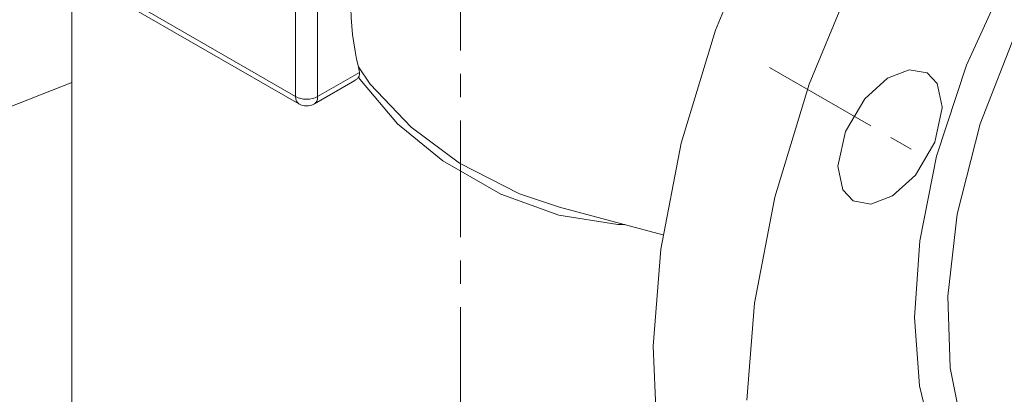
# Model space of a CAD drawing. Header units: millimetres. Extents: x 0 to 594, y 0 to 420.
# Tile 12 of 23: x 459 to 522, y 149 to 173. Entities that reach past the tile are written whole.
import ezdxf

# ---------------------------------------------------------------- set-up
doc = ezdxf.new("R2010")
doc.units = ezdxf.units.MM
doc.linetypes.add('K5LT_AXLED', pattern=[12, 7.5, -1.5, 1.5, -1.5])
doc.linetypes.add('K5LT_THIN', pattern=[0])
doc.layers.add('Системный слой (1)', color=251, linetype='Continuous', true_color=0x6c6c6c)

# ---------------------------------------------------------------- blocks, each defined once
blk = doc.blocks.new('U147')
at = {"layer": 'Системный слой (1)', "color": 7, "linetype": 'K5LT_THIN', "lineweight": 18, "true_color": 0xffffff}
blk.add_line((462.252, 144.2), (462.252, 176.259), dxfattribs=at)
blk = doc.blocks.new('U186')
at = {"layer": 'Системный слой (1)', "color": 7, "linetype": 'K5LT_THIN', "lineweight": 18, "true_color": 0xffffff}
for p, q in [((480.68, 170.194), (481.448, 169.084)), ((481.448, 169.084), (484.065, 166.316)), ((484.065, 166.316), (487.17, 164.018)), ((487.17, 164.018), (491.042, 162.048)), ((491.042, 162.048), (493.6, 161.192)), ((493.6, 161.192), (493.602, 161.192))]:
    blk.add_line(p, q, dxfattribs=at)
blk = doc.blocks.new('U190')
at = {"layer": 'Системный слой (1)', "color": 7, "linetype": 'K5LT_THIN', "lineweight": 18, "true_color": 0xffffff}
for p, q in [((480.687, 169.544), (480.781, 169.403)), ((480.781, 169.403), (483.205, 166.547)), ((483.205, 166.547), (486.102, 164.16)), ((486.102, 164.16), (489.831, 162.01)), ((489.831, 162.01), (493.558, 160.665)), ((493.558, 160.665), (497.361, 160.078)), ((497.361, 160.078), (497.813, 160.063))]:
    blk.add_line(p, q, dxfattribs=at)
blk = doc.blocks.new('U198')
at = {"layer": 'Системный слой (1)', "color": 7, "linetype": 'K5LT_THIN', "lineweight": 18, "true_color": 0xffffff}
for p, q in [((512.763, 176.568), (509.651, 169.088)), ((509.651, 169.088), (507.447, 161.818)), ((507.447, 161.818), (506.137, 155.006)), ((506.137, 155.006), (505.645, 148.776))]:
    blk.add_line(p, q, dxfattribs=at)
blk = doc.blocks.new('U199')
at = {"layer": 'Системный слой (1)', "color": 7, "linetype": 'K5LT_THIN', "lineweight": 18, "true_color": 0xffffff}
for p, q in [((516.091, 170.017), (514.702, 169.481)), ((517.235, 169.812), (516.091, 170.017)), ((517.879, 169.142), (517.235, 169.812)), ((514.702, 169.481), (513.23, 168.148)), ((518.219, 167.638), (517.879, 169.142)), ((513.23, 168.148), (511.984, 166.041)), ((517.737, 165.356), (518.219, 167.571)), ((518.219, 167.571), (518.219, 167.638)), ((511.984, 166.041), (511.502, 163.826)), ((516.491, 163.248), (517.737, 165.356)), ((511.502, 163.826), (511.82, 162.295)), ((515.018, 161.916), (516.491, 163.248)), ((511.82, 162.295), (512.485, 161.585)), ((512.485, 161.585), (513.63, 161.379)), ((513.63, 161.379), (515.018, 161.916))]:
    blk.add_line(p, q, dxfattribs=at)
blk = doc.blocks.new('U204')
at = {"layer": 'Системный слой (1)', "color": 7, "linetype": 'K5LT_THIN', "lineweight": 18, "true_color": 0xffffff}
for p, q in [((548.813, 197.58), (545.103, 196.355)), ((552.273, 198.024), (548.813, 197.58)), ((555.438, 197.722), (552.273, 198.024)), ((558.263, 196.697), (555.438, 197.722)), ((545.103, 196.355), (542.052, 194.823)), ((560.706, 194.97), (558.263, 196.697)), ((562.717, 192.554), (560.706, 194.97)), ((542.052, 194.823), (538.036, 192.105)), ((564.243, 189.457), (562.717, 192.554)), ((538.036, 192.105), (533.959, 188.491)), ((565.218, 185.687), (564.243, 189.457)), ((533.959, 188.491), (529.951, 183.964)), ((565.564, 181.249), (565.218, 185.687)), ((529.951, 183.964), (526.212, 178.592)), ((565.534, 179.879), (565.564, 181.249)), ((564.93, 174.62), (565.534, 179.879)), ((526.212, 178.592), (523.022, 172.63)), ((563.463, 168.818), (564.93, 174.62)), ((523.022, 172.63), (520.642, 166.53)), ((561.083, 162.719), (563.463, 168.818)), ((520.642, 166.53), (519.175, 160.729)), ((557.892, 156.757), (561.083, 162.719)), ((519.175, 160.729), (518.57, 155.47)), ((554.154, 151.385), (557.892, 156.757)), ((518.57, 155.47), (518.722, 150.847)), ((550.146, 146.858), (554.154, 151.385)), ((518.722, 150.847), (519.528, 146.887)), ((519.528, 146.887), (520.906, 143.6)), ((546.069, 143.244), (550.146, 146.858)), ((520.906, 143.6), (522.786, 140.991)), ((542.052, 140.526), (546.069, 143.244)), ((522.786, 140.991), (525.112, 139.068)), ((541.79, 140.376), (542.052, 140.526)), ((537.933, 138.568), (541.79, 140.376)), ((525.112, 139.068), (527.834, 137.844)), ((534.289, 137.566), (537.933, 138.568)), ((527.834, 137.844), (530.908, 137.335)), ((530.908, 137.335), (534.289, 137.566))]:
    blk.add_line(p, q, dxfattribs=at)
blk = doc.blocks.new('U205')
at = {"layer": 'Системный слой (1)', "color": 7, "linetype": 'K5LT_THIN', "lineweight": 18, "true_color": 0xffffff}
for p, q in [((545.098, 198.632), (548.944, 199.724)), ((548.944, 199.724), (552.482, 200.001)), ((552.482, 200.001), (555.678, 199.514)), ((555.678, 199.514), (558.496, 198.305)), ((540.992, 196.66), (545.098, 198.632)), ((558.496, 198.305), (560.902, 196.41)), ((538.991, 195.411), (540.992, 196.66)), ((560.902, 196.41), (562.857, 193.857)), ((534.628, 192.018), (538.991, 195.411)), ((562.857, 193.857), (564.319, 190.67)), ((530.255, 187.609), (534.628, 192.018)), ((564.319, 190.67), (565.241, 186.872)), ((526.119, 182.285), (530.255, 187.609)), ((565.241, 186.872), (565.564, 182.487)), ((565.564, 182.487), (565.564, 182.473)), ((522.541, 176.373), (526.119, 182.285)), ((519.763, 170.318), (522.541, 176.373)), ((517.851, 164.47), (519.763, 170.318)), ((516.763, 159.026), (517.851, 164.47)), ((516.42, 154.086), (516.763, 159.026)), ((516.743, 149.702), (516.42, 154.086)), ((517.664, 145.904), (516.743, 149.702)), ((519.127, 142.717), (517.664, 145.904)), ((521.082, 140.163), (519.127, 142.717)), ((523.487, 138.268), (521.082, 140.163)), ((540.992, 139.914), (536.885, 137.942)), ((526.305, 137.06), (523.487, 138.268)), ((536.885, 137.942), (533.04, 136.849)), ((529.501, 136.573), (526.305, 137.06)), ((533.04, 136.849), (529.501, 136.573))]:
    blk.add_line(p, q, dxfattribs=at)
blk = doc.blocks.new('U206')
at = {"layer": 'Системный слой (1)', "color": 7, "linetype": 'K5LT_THIN', "lineweight": 18, "true_color": 0xffffff}
for p, q in [((506.752, 180.038), (503.641, 172.558)), ((503.641, 172.558), (501.437, 165.288)), ((501.437, 165.288), (500.126, 158.477)), ((500.126, 158.477), (499.635, 152.246)), ((499.635, 152.246), (499.875, 146.65))]:
    blk.add_line(p, q, dxfattribs=at)
blk = doc.blocks.new('U215')
at = {"layer": 'Системный слой (1)', "color": 7, "linetype": 'K5LT_THIN', "lineweight": 18, "true_color": 0xffffff}
blk.add_line((462.252, 169.2), (456.045, 166.755), dxfattribs=at)

msp = doc.modelspace()

# ---------------------------------------------------------------- linework, layer by layer
at = {"layer": 'Системный слой (1)', "color": 30, "linetype": 'K5LT_AXLED', "lineweight": 18, "true_color": 0xff8000}
for p, q in [((487.2516, 135.26), (487.2516, 245.9835)), ((507.118, 170.1685), (516.5925, 164.6983))]:
    msp.add_line(p, q, dxfattribs=at)
at = {"layer": 'Системный слой (1)', "color": 7, "linetype": 'K5LT_THIN', "lineweight": 18, "true_color": 0xffffff}
for p, q in [((476.645, 168.2868), (476.645, 195.2312)), ((478.0592, 168.2868), (478.0592, 195.2312)), ((460.3815, 177.6766), (476.645, 168.2868)), ((460.5887, 177.2188), (476.8521, 167.8291)), ((480.7488, 169.8397), (478.0592, 168.2868)), ((480.4563, 169.3326), (477.8521, 167.8291)), ((493.5996, 161.1923), (500.26, 159.4076)), ((493.5996, 161.1923), (493.6016, 161.1918)), ((493.6016, 161.1918), (493.6015, 161.1918))]:
    msp.add_line(p, q, dxfattribs=at)
msp.add_arc((477.3521, 168.6951), 1, 240, 300, dxfattribs=at)
for centre, major_axis, ratio, start_param, end_param in [((496.0904, 183.8186), (10.8539, 20.1726), 0.5766575, 2.0824864, 2.5727422), ((477.3521, 168.6951), (-0.5, -0.866), 0.5773503, 5.4977871, 6.2831853), ((477.3521, 168.6951), (-1, 0), 0.5773503, 0.7853982, 2.3561945), ((477.3521, 168.6951), (0.5, -0.866), 0.5773503, 0, 0.7853982)]:
    msp.add_ellipse(centre, major_axis=major_axis, ratio=ratio, start_param=start_param, end_param=end_param, dxfattribs=at)
for points, knots in [([(480.6797, 170.1943), (480.7008, 170.1083), (480.7254, 169.9914), (480.7445, 169.87), (480.7488, 169.8397)], [0, 0, 0, 0, 3.7651836, 5, 5, 5, 5]), ([(480.7488, 169.8397), (480.7518, 169.8188), (480.7547, 169.7848), (480.7536, 169.7324), (480.7458, 169.6753), (480.7251, 169.6102), (480.7008, 169.5653), (480.6866, 169.5439)], [0, 0, 0, 0, 1.5849374, 2.6434705, 4.168096, 6.144127, 8, 8, 8, 8]), ([(480.4563, 169.3326), (480.487, 169.3503), (480.5387, 169.385), (480.6081, 169.4454), (480.6545, 169.4978), (480.6797, 169.5335), (480.6866, 169.5439)], [0, 0, 0, 0, 2.2590805, 4.0448903, 6.1556677, 7, 7, 7, 7])]:
    msp.add_open_spline(points, degree=3, knots=knots, dxfattribs=at)

# ---------------------------------------------------------------- block references
at = {"layer": 'Системный слой (1)'}
for name in ['U147', 'U206', 'U198', 'U205', 'U204', 'U186', 'U199', 'U215', 'U190']:
    msp.add_blockref(name, (0, 0), dxfattribs=at)

doc.saveas('drawing.dxf')
